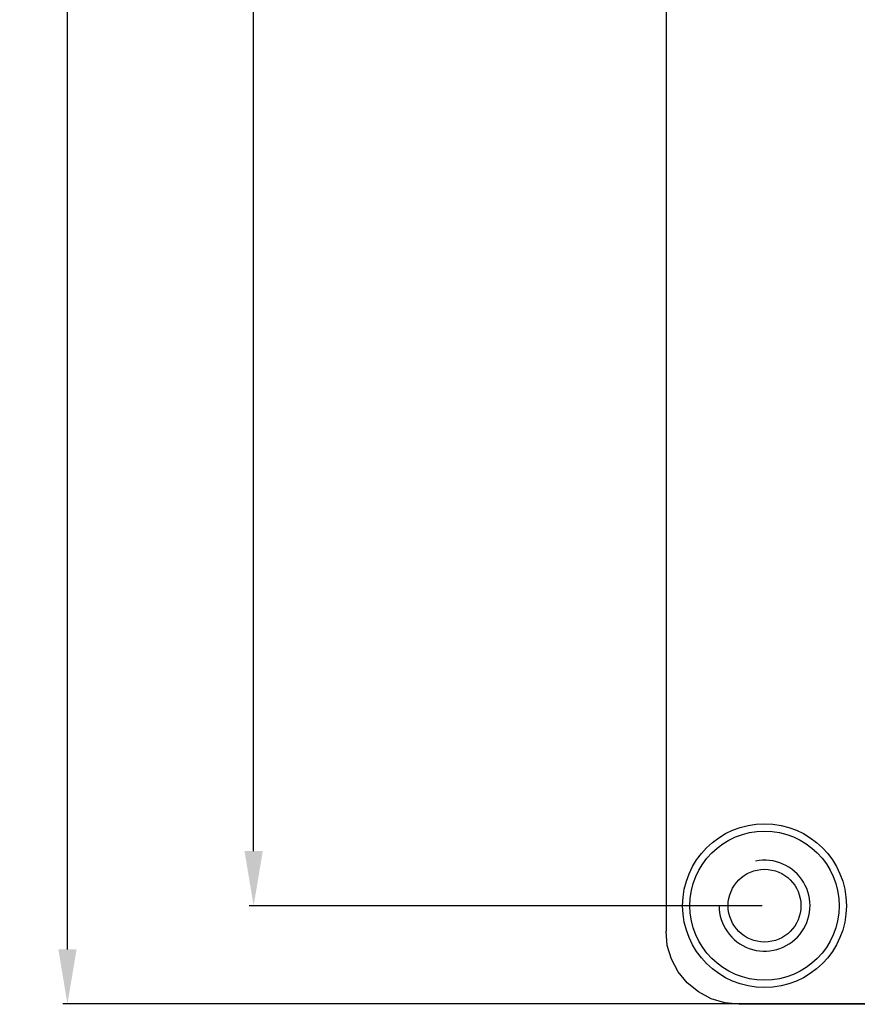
# Model space of a CAD drawing. Header units: inches. Extents: x -100 to 126, y -58 to 58.
# Tile 6 of 118: x 38 to 61, y -58 to -31. Entities that reach past the tile are written whole.
import ezdxf

# ---------------------------------------------------------------- set-up
doc = ezdxf.new("R2010")
doc.units = ezdxf.units.IN
doc.header["$LTSCALE"] = 1.21
doc.header["$MEASUREMENT"] = 0
doc.header["$PDMODE"] = 3
doc.header["$PDSIZE"] = 0.3125
doc.layers.get('0').update_dxf_attribs({"linetype": 'CONTINUOUS'})
doc.layers.get('Defpoints').update_dxf_attribs({"linetype": 'CONTINUOUS'})
doc.styles.get("Standard").update_dxf_attribs({"font": 'txt', "width": 0.8})
doc.dimstyles.get("Standard").update_dxf_attribs({"dimtxt": 0.15625, "dimasz": 0.1875, "dimexe": 0.125, "dimexo": 0.0625, "dimgap": 0.09, "dimtad": 0, "dimtih": 1, "dimtoh": 1, "dimzin": 4, "dimdsep": 46, "dimtxsty": 'STANDARD', "dimblk": '_FILLED', "dimblk1": '_FILLED', "dimblk2": '_FILLED', "dimcen": 0.09, "dimazin": 1, "dimtp": 0.01, "dimtm": 0.01, "dimtfac": 1, "dimtofl": 0, "dimtmove": 0, "dimatfit": 3, "dimldrblk": '_FILLED', "dimfxl": 1, "dimtolj": 1, "dimtzin": 4, "dimarcsym": 0})

# ---------------------------------------------------------------- blocks, each defined once
blk = doc.blocks.new('_FILLED')
at = {"color": 0, "linetype": 'ByBlock'}
blk.add_solid([(0, 0), (-1, 0.167), (-1, -0.167)], dxfattribs=at)
blk = doc.blocks.new('*D13')
at = {"color": 0, "lineweight": -2}
for p, q in [((58.836, 39.011), (44.735, 39.011)), ((44.86, 37.511), (44.86, -5.149)), ((44.86, -53.589), (44.86, -10.929)), ((58.836, -55.089), (44.735, -55.089))]:
    blk.add_line(p, q, dxfattribs=at)
at = {"layer": 'Defpoints', "color": 0}
for p in [(58.899, 39.011), (44.86, -55.089), (58.899, -55.089)]:
    blk.add_point(p, dxfattribs=at)
at = {"color": 0, "lineweight": -2, "xscale": 1.5, "yscale": 1.5, "zscale": 1.5}
for p, rotation in [((44.86, 39.011), 90), ((44.86, -55.089), 270)]:
    blk.add_blockref('_FILLED', p, dxfattribs=dict(at, rotation=rotation))
at = {"color": 0, "insert": (44.86, -8.039), "char_height": 2, "attachment_point": 5, "rotation": 90}
blk.add_mtext('\\A1;94.10', dxfattribs=at)
blk = doc.blocks.new('*D16')
at = {"color": 0, "lineweight": -2}
for p, q in [((76.836, 41.711), (39.619, 41.711)), ((39.744, 40.211), (39.744, -4.883)), ((39.744, -56.289), (39.744, -11.196)), ((61.686, -57.789), (39.619, -57.789))]:
    blk.add_line(p, q, dxfattribs=at)
at = {"layer": 'Defpoints', "color": 0}
for p in [(76.899, 41.711), (39.744, -57.789), (61.749, -57.789)]:
    blk.add_point(p, dxfattribs=at)
at = {"color": 0, "lineweight": -2, "xscale": 1.5, "yscale": 1.5, "zscale": 1.5}
for p, rotation in [((39.744, 41.711), 90), ((39.744, -57.789), 270)]:
    blk.add_blockref('_FILLED', p, dxfattribs=dict(at, rotation=rotation))
at = {"color": 0, "insert": (39.744, -8.039), "char_height": 2, "attachment_point": 5, "rotation": 90}
blk.add_mtext('\\A1;99.50', dxfattribs=at)

msp = doc.modelspace()

# ---------------------------------------------------------------- linework, layer by layer
at = {"color": 7, "linetype": 'Continuous'}
for p, q in [((56.199, 13.411), (56.199, -55.789)), ((56.227, -56.181), (56.199, -55.789)), ((56.342, -56.558), (56.227, -56.181)), ((56.528, -56.906), (56.342, -56.558)), ((56.777, -57.21), (56.528, -56.906)), ((57.082, -57.46), (56.777, -57.21)), ((57.429, -57.646), (57.082, -57.46)), ((57.806, -57.76), (57.429, -57.646)), ((58.199, -57.799), (57.806, -57.76)), ((58.199, -57.799), (61.749, -57.789))]:
    msp.add_line(p, q, dxfattribs=at)
for radius in [2.25, 2.05]:
    msp.add_circle((58.899, -55.089), radius, dxfattribs=at)
msp.add_circle((58.899, -55.089), 1)
msp.add_arc((58.899, -55.089), 1.25, 180, 101.3617)

# ---------------------------------------------------------------- dimensions: what is measured, and where the dimension line sits
at = {"color": 1}
for base, p1, p2, picture, middle in [((39.744, -57.789), (76.899, 41.711), (61.749, -57.789), '*D16', (39.744, -8.039)), ((44.86, -55.089), (58.899, 39.011), (58.899, -55.089), '*D13', (44.86, -8.039))]:
    dim = msp.add_linear_dim(base=base, p1=p1, p2=p2, angle=90, dimstyle='STANDARD', override={"dimtxt": 2, "dimasz": 1.5, "dimtih": 0, "dimtoh": 0, "dimzin": 0, "dimcen": 0.198, "dimadec": 0, "dimazin": 0, "dimtp": 0, "dimtm": 0, "dimtdec": 4, "dimtzin": 0}, dxfattribs=at)
    dim.commit()
    dim.dimension.update_dxf_attribs({"geometry": picture, "text_midpoint": middle})

doc.saveas('drawing.dxf')
